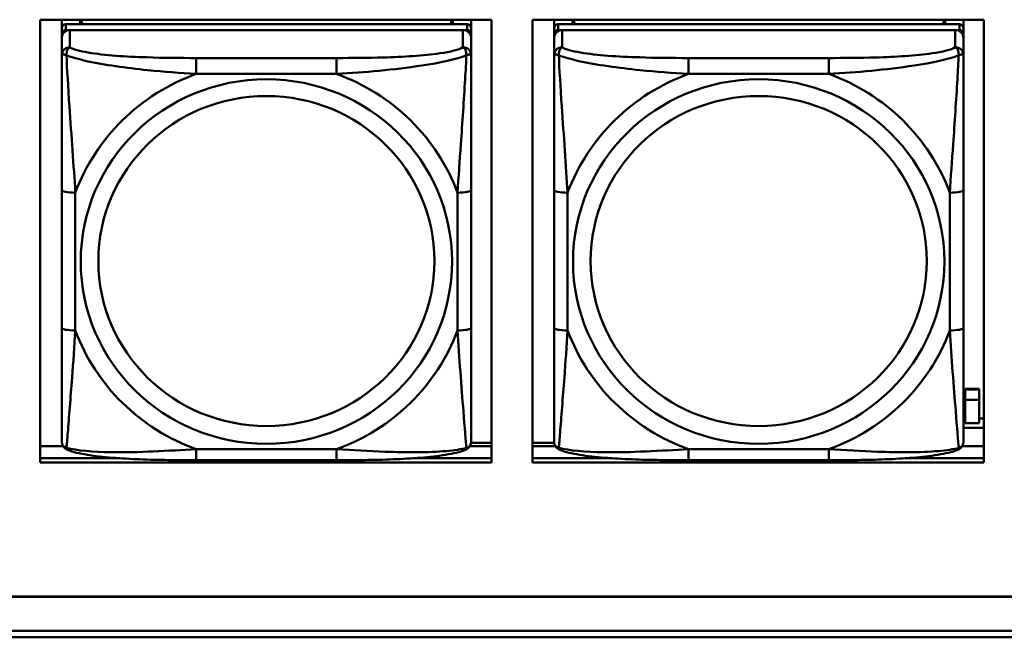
# Model space of a CAD drawing. Header units: inches. Extents: x 0.8 to 72.9, y -5.1 to 48.7.
# Tile 85 of 237: x 36.7 to 38.2, y 13.7 to 14.6. Entities that reach past the tile are written whole.
import ezdxf

# ---------------------------------------------------------------- set-up
doc = ezdxf.new("R2010")
doc.units = ezdxf.units.IN
doc.header["$MEASUREMENT"] = 0
doc.layers.add('Visible Edges(ROSSANSI)', color=7, linetype='Continuous', lineweight=50)
doc.layers.add('Visible Tangent Edges(ROSSANSI)', color=7, linetype='Continuous', lineweight=50)

msp = doc.modelspace()

# ---------------------------------------------------------------- linework, layer by layer
at = {"layer": 'Visible Edges(ROSSANSI)'}
for p, q in [((36.7717, 13.9412), (36.7717, 14.5799)), ((36.7717, 14.5799), (37.4223, 14.5799)), ((36.8026, 14.5674), (36.8026, 14.5799)), ((37.3872, 14.5732), (36.8085, 14.5732)), ((36.8291, 14.5732), (36.8291, 14.5799)), ((36.8329, 14.5732), (36.8296, 14.5799)), ((37.3661, 14.5799), (37.3628, 14.5732)), ((37.3665, 14.5799), (37.3665, 14.5732)), ((37.3931, 14.5799), (37.3931, 14.5674)), ((37.4223, 14.5799), (37.4223, 13.9412)), ((37.4817, 13.9412), (37.4817, 14.5799)), ((37.4817, 14.5799), (38.1323, 14.5799)), ((37.5126, 14.5674), (37.5126, 14.5799)), ((38.0972, 14.5732), (37.5185, 14.5732)), ((37.5391, 14.5732), (37.5391, 14.5799)), ((37.5429, 14.5732), (37.5396, 14.5799)), ((38.0761, 14.5799), (38.0728, 14.5732)), ((38.0765, 14.5799), (38.0765, 14.5732)), ((38.1031, 14.5799), (38.1031, 14.5674)), ((38.1323, 14.5799), (38.1323, 13.9412)), ((36.8026, 14.5674), (36.8026, 14.5592)), ((36.8026, 14.5534), (36.8026, 14.5592)), ((36.8085, 14.565), (37.3872, 14.565)), ((37.3813, 14.565), (36.8144, 14.565)), ((37.3931, 14.5592), (37.3931, 14.5674)), ((37.3931, 14.5592), (37.3931, 14.5534)), ((37.5126, 14.5674), (37.5126, 14.5592)), ((37.5126, 14.5534), (37.5126, 14.5592)), ((37.5185, 14.565), (38.0972, 14.565)), ((38.0913, 14.565), (37.5244, 14.565)), ((38.1031, 14.5592), (38.1031, 14.5674)), ((38.1031, 14.5592), (38.1031, 14.5534)), ((36.8026, 14.5534), (36.8026, 14.5285)), ((37.3931, 14.5285), (37.3931, 14.5534)), ((37.5126, 14.5534), (37.5126, 14.5285)), ((38.1031, 14.5285), (38.1031, 14.5534)), ((36.8026, 14.3341), (36.8026, 14.1354)), ((37.3931, 14.1354), (37.3931, 14.3341)), ((37.5126, 14.3341), (37.5126, 14.1354)), ((38.1031, 14.1354), (38.1031, 14.3341)), ((38.1057, 14.0464), (38.1057, 14.0472)), ((38.1257, 14.0472), (38.1057, 14.0472)), ((38.1057, 14.0316), (38.1057, 14.0464)), ((38.1057, 14.0464), (38.1257, 14.0464)), ((38.1257, 14.0472), (38.1257, 14.0464)), ((38.1257, 14.0464), (38.1257, 14.0316)), ((38.1057, 14.0316), (38.1257, 14.0316)), ((38.1057, 13.998), (38.1057, 14.0316)), ((38.1257, 14.0316), (38.1257, 13.998)), ((38.1031, 14.0045), (38.1057, 14.0045)), ((38.1257, 14.0045), (38.1323, 14.0045)), ((38.1031, 13.9914), (38.1323, 13.9914)), ((38.1257, 13.998), (38.1057, 13.998)), ((36.7717, 13.9649), (36.8044, 13.9649)), ((37.3912, 13.9649), (37.4223, 13.9649)), ((37.3929, 13.9697), (37.4223, 13.9697)), ((37.4817, 13.9697), (37.5127, 13.9697)), ((37.4817, 13.9649), (37.5144, 13.9649)), ((38.1012, 13.9649), (38.1323, 13.9649)), ((36.7717, 13.9473), (36.8865, 13.9473)), ((36.8865, 13.9473), (36.7717, 13.9473)), ((37.199, 13.9445), (36.9967, 13.9445)), ((37.3092, 13.9473), (37.4223, 13.9473)), ((37.4223, 13.9473), (37.3092, 13.9473)), ((37.4817, 13.9473), (37.5965, 13.9473)), ((37.5965, 13.9473), (37.4817, 13.9473)), ((37.909, 13.9445), (37.7067, 13.9445)), ((38.0192, 13.9473), (38.1323, 13.9473)), ((38.1323, 13.9473), (38.0192, 13.9473)), ((37.4223, 13.9412), (36.7717, 13.9412)), ((38.1323, 13.9412), (37.4817, 13.9412)), ((35.8144, 13.7478), (53.1896, 13.7478)), ((53.1896, 13.7474), (35.8144, 13.7474)), ((35.8645, 13.6983), (53.2396, 13.6983)), ((53.2406, 13.689), (35.8645, 13.689))]:
    msp.add_line(p, q, dxfattribs=at)
for centre, major_axis, start_param, end_param in [((36.8085, 14.5674), (-0.00591, 0), 4.712389, 6.283185), ((37.3872, 14.5674), (0.00591, 0), 0, 1.570796), ((37.5185, 14.5674), (-0.00591, 0), 4.712389, 6.283185), ((38.0972, 14.5674), (0.00591, 0), 0, 1.570796), ((36.8085, 14.5592), (-0.00591, 0), 4.712389, 6.283185), ((36.8144, 14.5534), (-0.0118, 0), 4.712389, 6.283185), ((37.3813, 14.5534), (0.0118, 0), 0, 1.570796), ((37.3872, 14.5592), (0.00591, 0), 0, 1.570796), ((37.5185, 14.5592), (-0.00591, 0), 4.712389, 6.283185), ((37.5244, 14.5534), (-0.0118, 0), 4.712389, 6.283185), ((38.0913, 14.5534), (0.0118, 0), 0, 1.570796), ((38.0972, 14.5592), (0.00591, 0), 0, 1.570796)]:
    msp.add_ellipse(centre, major_axis=major_axis, ratio=0.981793, start_param=start_param, end_param=end_param, dxfattribs=at)
for points, knots in [([(36.8026, 14.5285), (36.8026, 14.5194), (36.8026, 14.5042), (36.8026, 14.487), (36.8026, 14.4606), (36.8026, 14.4303), (36.8026, 14.4009), (36.8026, 14.3784), (36.8026, 14.356), (36.8026, 14.3341)], [-0.7968224, -0.7968224, -0.7968224, -0.7968224, -0.6514613, -0.6514613, -0.6514613, -0.427691, -0.427691, -0.427691, -0.2569517, -0.2569517, -0.2569517, -0.2569517]), ([(37.3931, 14.3341), (37.3931, 14.3573), (37.3931, 14.381), (37.3931, 14.4047), (37.3931, 14.4358), (37.3931, 14.4681), (37.3931, 14.4949), (37.3931, 14.5088), (37.3931, 14.5208), (37.3931, 14.5285)], [0.2569537, 0.2569537, 0.2569537, 0.2569537, 0.4371919, 0.4371919, 0.4371919, 0.6739428, 0.6739428, 0.6739428, 0.7963818, 0.7963818, 0.7963818, 0.7963818]), ([(37.5126, 14.5285), (37.5126, 14.5194), (37.5126, 14.5042), (37.5126, 14.487), (37.5126, 14.4606), (37.5126, 14.4303), (37.5126, 14.4009), (37.5126, 14.3784), (37.5126, 14.356), (37.5126, 14.3341)], [-0.7968224, -0.7968224, -0.7968224, -0.7968224, -0.6514613, -0.6514613, -0.6514613, -0.427691, -0.427691, -0.427691, -0.2569517, -0.2569517, -0.2569517, -0.2569517]), ([(38.1031, 14.3341), (38.1031, 14.3573), (38.1031, 14.381), (38.1031, 14.4047), (38.1031, 14.4358), (38.1031, 14.4681), (38.1031, 14.4949), (38.1031, 14.5088), (38.1031, 14.5208), (38.1031, 14.5285)], [0.2569537, 0.2569537, 0.2569537, 0.2569537, 0.4371919, 0.4371919, 0.4371919, 0.6739428, 0.6739428, 0.6739428, 0.7963818, 0.7963818, 0.7963818, 0.7963818]), ([(36.8026, 14.1354), (36.8026, 14.1122), (36.8026, 14.0888), (36.8026, 14.0666), (36.8026, 14.0375), (36.8026, 14.0092), (36.8026, 13.9903), (36.8026, 13.9806), (36.8026, 13.9737), (36.8026, 13.9719)], [0.2569537, 0.2569537, 0.2569537, 0.2569537, 0.4371919, 0.4371919, 0.4371919, 0.6739428, 0.6739428, 0.6739428, 0.7963818, 0.7963818, 0.7963818, 0.7963818]), ([(37.3931, 13.9719), (37.3931, 13.9741), (37.3931, 13.9833), (37.3931, 13.996), (37.3931, 14.0156), (37.3931, 14.0425), (37.3931, 14.0702), (37.3931, 14.0914), (37.3931, 14.1134), (37.3931, 14.1354)], [-0.7968224, -0.7968224, -0.7968224, -0.7968224, -0.6514613, -0.6514613, -0.6514613, -0.427691, -0.427691, -0.427691, -0.2569517, -0.2569517, -0.2569517, -0.2569517]), ([(37.5126, 14.1354), (37.5126, 14.1122), (37.5126, 14.0888), (37.5126, 14.0666), (37.5126, 14.0375), (37.5126, 14.0092), (37.5126, 13.9903), (37.5126, 13.9806), (37.5126, 13.9737), (37.5126, 13.9719)], [0.2569537, 0.2569537, 0.2569537, 0.2569537, 0.4371919, 0.4371919, 0.4371919, 0.6739428, 0.6739428, 0.6739428, 0.7963818, 0.7963818, 0.7963818, 0.7963818]), ([(38.1031, 13.9719), (38.1031, 13.9741), (38.1031, 13.9833), (38.1031, 13.996), (38.1031, 14.0156), (38.1031, 14.0425), (38.1031, 14.0702), (38.1031, 14.0914), (38.1031, 14.1134), (38.1031, 14.1354)], [-0.7968224, -0.7968224, -0.7968224, -0.7968224, -0.6514613, -0.6514613, -0.6514613, -0.427691, -0.427691, -0.427691, -0.2569517, -0.2569517, -0.2569517, -0.2569517]), ([(36.8106, 13.9596), (36.8095, 13.96), (36.8085, 13.9607), (36.8065, 13.9622), (36.8056, 13.9632), (36.8043, 13.9651), (36.8038, 13.9661), (36.8031, 13.968), (36.8029, 13.9689), (36.8026, 13.9705), (36.8026, 13.9712), (36.8026, 13.9719)], [0.02510739, 0.02510739, 0.02510739, 0.02510739, 0.03073999, 0.03073999, 0.03637259, 0.03637259, 0.0420052, 0.0420052, 0.0476378, 0.0476378, 0.0532704, 0.0532704, 0.0532704, 0.0532704]), ([(36.9967, 13.9445), (36.9831, 13.9445), (36.9695, 13.9445), (36.9422, 13.9449), (36.9286, 13.9452), (36.9018, 13.9463), (36.8884, 13.947), (36.8628, 13.9491), (36.8506, 13.9505), (36.8285, 13.9541), (36.8191, 13.9561), (36.8106, 13.9596)], [0.2569517, 0.2569517, 0.2569517, 0.2569517, 0.3597049, 0.3597049, 0.4624581, 0.4624581, 0.5652112, 0.5652112, 0.6679644, 0.6679644, 0.7707176, 0.7707176, 0.7707176, 0.7707176]), ([(37.3851, 13.9596), (37.3766, 13.9561), (37.3671, 13.9541), (37.3451, 13.9505), (37.3329, 13.9491), (37.3072, 13.947), (37.2939, 13.9463), (37.2671, 13.9452), (37.2535, 13.9449), (37.2262, 13.9445), (37.2125, 13.9445), (37.199, 13.9445)], [-0.7703505, -0.7703505, -0.7703505, -0.7703505, -0.6676711, -0.6676711, -0.5649918, -0.5649918, -0.4623124, -0.4623124, -0.3596331, -0.3596331, -0.2569537, -0.2569537, -0.2569537, -0.2569537]), ([(37.3851, 13.9596), (37.3861, 13.96), (37.3872, 13.9607), (37.3892, 13.9622), (37.3901, 13.9632), (37.3914, 13.9651), (37.3919, 13.9661), (37.3926, 13.968), (37.3928, 13.9689), (37.3931, 13.9705), (37.3931, 13.9712), (37.3931, 13.9719)], [0.02510739, 0.02510739, 0.02510739, 0.02510739, 0.03073999, 0.03073999, 0.03637259, 0.03637259, 0.0420052, 0.0420052, 0.0476378, 0.0476378, 0.0532704, 0.0532704, 0.0532704, 0.0532704]), ([(37.5206, 13.9596), (37.5195, 13.96), (37.5185, 13.9607), (37.5165, 13.9622), (37.5156, 13.9632), (37.5143, 13.9651), (37.5138, 13.9661), (37.5131, 13.968), (37.5129, 13.9689), (37.5126, 13.9705), (37.5126, 13.9712), (37.5126, 13.9719)], [0.02510739, 0.02510739, 0.02510739, 0.02510739, 0.03073999, 0.03073999, 0.03637259, 0.03637259, 0.0420052, 0.0420052, 0.0476378, 0.0476378, 0.0532704, 0.0532704, 0.0532704, 0.0532704]), ([(37.7067, 13.9445), (37.6931, 13.9445), (37.6795, 13.9445), (37.6522, 13.9449), (37.6386, 13.9452), (37.6118, 13.9463), (37.5984, 13.947), (37.5728, 13.9491), (37.5606, 13.9505), (37.5385, 13.9541), (37.5291, 13.9561), (37.5206, 13.9596)], [0.2569517, 0.2569517, 0.2569517, 0.2569517, 0.3597049, 0.3597049, 0.4624581, 0.4624581, 0.5652112, 0.5652112, 0.6679644, 0.6679644, 0.7707176, 0.7707176, 0.7707176, 0.7707176]), ([(38.0951, 13.9596), (38.0866, 13.9561), (38.0771, 13.9541), (38.0551, 13.9505), (38.0429, 13.9491), (38.0172, 13.947), (38.0039, 13.9463), (37.9771, 13.9452), (37.9635, 13.9449), (37.9362, 13.9445), (37.9225, 13.9445), (37.909, 13.9445)], [-0.7703505, -0.7703505, -0.7703505, -0.7703505, -0.6676711, -0.6676711, -0.5649918, -0.5649918, -0.4623124, -0.4623124, -0.3596331, -0.3596331, -0.2569537, -0.2569537, -0.2569537, -0.2569537]), ([(38.0951, 13.9596), (38.0961, 13.96), (38.0972, 13.9607), (38.0992, 13.9622), (38.1001, 13.9632), (38.1014, 13.9651), (38.1019, 13.9661), (38.1026, 13.968), (38.1028, 13.9689), (38.1031, 13.9705), (38.1031, 13.9712), (38.1031, 13.9719)], [0.02510739, 0.02510739, 0.02510739, 0.02510739, 0.03073999, 0.03073999, 0.03637259, 0.03637259, 0.0420052, 0.0420052, 0.0476378, 0.0476378, 0.0532704, 0.0532704, 0.0532704, 0.0532704])]:
    msp.add_open_spline(points, degree=3, knots=knots, dxfattribs=at)
at = {"layer": 'Visible Tangent Edges(ROSSANSI)'}
for p, q in [((36.8085, 14.565), (36.8085, 14.5732)), ((37.3872, 14.5732), (37.3872, 14.565)), ((37.5185, 14.565), (37.5185, 14.5732)), ((38.0972, 14.5732), (38.0972, 14.565)), ((36.8144, 14.5401), (36.8144, 14.565)), ((37.3813, 14.565), (37.3813, 14.5401)), ((37.5244, 14.5401), (37.5244, 14.565)), ((38.0913, 14.565), (38.0913, 14.5401)), ((36.9967, 14.5246), (36.9967, 14.5016)), ((37.199, 14.5246), (36.9967, 14.5246)), ((37.199, 14.5246), (37.199, 14.5016)), ((37.7067, 14.5246), (37.7067, 14.5016)), ((37.909, 14.5246), (37.7067, 14.5246)), ((37.909, 14.5246), (37.909, 14.5016)), ((36.9967, 14.5016), (37.199, 14.5016)), ((37.7067, 14.5016), (37.909, 14.5016)), ((36.8222, 14.1317), (36.8222, 14.3303)), ((37.3734, 14.3303), (37.3734, 14.1317)), ((37.5322, 14.1317), (37.5322, 14.3303)), ((38.0834, 14.3303), (38.0834, 14.1317)), ((37.199, 13.9604), (36.9967, 13.9604)), ((36.9967, 13.9445), (36.9967, 13.9604)), ((37.199, 13.9445), (37.199, 13.9604)), ((37.909, 13.9604), (37.7067, 13.9604)), ((37.7067, 13.9445), (37.7067, 13.9604)), ((37.909, 13.9445), (37.909, 13.9604))]:
    msp.add_line(p, q, dxfattribs=at)
for centre, major_axis, ratio, start_param, end_param in [((36.8144, 14.5285), (-0.0118, 0), 0.981793, 4.712389, 6.283185), ((37.3813, 14.5285), (0.0118, 0), 0.981793, 0, 1.570796), ((37.5244, 14.5285), (-0.0118, 0), 0.981793, 4.712389, 6.283185), ((38.0913, 14.5285), (0.0118, 0), 0.981793, 0, 1.570796), ((37.0978, 14.231), (-0.2936, 0), 0.981793, 5.064156, 5.931419), ((37.0978, 14.231), (0.2936, 0), 0.981793, 0.351767, 1.21903), ((37.8078, 14.231), (-0.2936, 0), 0.981793, 5.064156, 5.931419), ((37.8078, 14.231), (0.2936, 0), 0.981793, 0.351767, 1.21903), ((36.8222, 14.3341), (-0.0197, 0), 0.189952, 0, 1.570796), ((37.3734, 14.3341), (0.0197, 0), 0.189952, 4.712389, 6.283185), ((37.5322, 14.3341), (-0.0197, 0), 0.189952, 0, 1.570796), ((38.0834, 14.3341), (0.0197, 0), 0.189952, 4.712389, 6.283185), ((36.8222, 14.1354), (-0.0197, 0), 0.189952, 0, 1.570796), ((37.0978, 14.231), (-0.2936, 0), 0.981793, 0.351767, 1.21903), ((37.0978, 14.231), (0.2936, 0), 0.981793, 5.064156, 5.931419), ((37.3734, 14.1354), (0.0197, 0), 0.189952, 4.712389, 6.283185), ((37.5322, 14.1354), (-0.0197, 0), 0.189952, 0, 1.570796), ((37.8078, 14.231), (-0.2936, 0), 0.981793, 0.351767, 1.21903), ((37.8078, 14.231), (0.2936, 0), 0.981793, 5.064156, 5.931419), ((38.0834, 14.1354), (0.0197, 0), 0.189952, 4.712389, 6.283185)]:
    msp.add_ellipse(centre, major_axis=major_axis, ratio=ratio, start_param=start_param, end_param=end_param, dxfattribs=at)
for centre, major_axis in [((37.0978, 14.231), (-0.2678, 0)), ((37.8078, 14.231), (-0.2678, 0)), ((37.0978, 14.2318), (-0.2424, 0)), ((37.8078, 14.2318), (-0.2424, 0))]:
    msp.add_ellipse(centre, major_axis=major_axis, ratio=0.981793, dxfattribs=at)
for points, knots in [([(36.8026, 14.5285), (36.8026, 14.5288), (36.8026, 14.529), (36.8029, 14.5293), (36.8031, 14.5295), (36.8034, 14.5296), (36.8036, 14.5297), (36.8039, 14.5297), (36.8041, 14.5297), (36.8045, 14.5297), (36.8048, 14.5297), (36.8057, 14.5296), (36.8064, 14.5295), (36.8078, 14.5291), (36.8086, 14.5289), (36.8094, 14.5286)], [-0.0532704, -0.0532704, -0.0532704, -0.0532704, -0.04377373, -0.04377373, -0.03521335, -0.03521335, -0.02986312, -0.02986312, -0.02651922, -0.02651922, -0.01983142, -0.01983142, -0.00913095, -0.00913095, 0.00023197, 0.00023197, 0.00023197, 0.00023197]), ([(36.8094, 14.5286), (36.8094, 14.5297), (36.8094, 14.5307), (36.8097, 14.5327), (36.8099, 14.5337), (36.8103, 14.5352), (36.8105, 14.5357), (36.8108, 14.5364), (36.811, 14.5366), (36.8113, 14.5372), (36.8115, 14.5375), (36.8121, 14.5383), (36.8125, 14.5387), (36.8133, 14.5395), (36.8138, 14.5398), (36.8144, 14.5401)], [-0.00023197, -0.00023197, -0.00023197, -0.00023197, 0.00913095, 0.00913095, 0.01983142, 0.01983142, 0.02651922, 0.02651922, 0.02986312, 0.02986312, 0.03521335, 0.03521335, 0.04377373, 0.04377373, 0.0532704, 0.0532704, 0.0532704, 0.0532704]), ([(36.8094, 14.5286), (36.8171, 14.5257), (36.8271, 14.5228), (36.8641, 14.5146), (36.8958, 14.5103), (36.9501, 14.5048), (36.9733, 14.5029), (36.9967, 14.5016)], [-0.7478145, -0.7478145, -0.7478145, -0.7478145, -0.6493253, -0.6493253, -0.427691, -0.427691, -0.2569537, -0.2569537, -0.2569537, -0.2569537]), ([(36.8222, 14.3303), (36.8199, 14.37), (36.8166, 14.4122), (36.8119, 14.4821), (36.8103, 14.5096), (36.8094, 14.5286)], [0.2569517, 0.2569517, 0.2569517, 0.2569517, 0.5559983, 0.5559983, 0.7482818, 0.7482818, 0.7482818, 0.7482818]), ([(36.9967, 14.5246), (36.973, 14.5246), (36.949, 14.5248), (36.9257, 14.5256), (36.895, 14.5265), (36.8641, 14.5285), (36.8409, 14.5325), (36.8288, 14.5346), (36.8192, 14.5372), (36.8144, 14.5401)], [0.2569537, 0.2569537, 0.2569537, 0.2569537, 0.4371919, 0.4371919, 0.4371919, 0.6739428, 0.6739428, 0.6739428, 0.7963818, 0.7963818, 0.7963818, 0.7963818]), ([(37.3813, 14.5401), (37.3756, 14.5366), (37.3631, 14.5336), (37.3479, 14.5314), (37.3244, 14.528), (37.2953, 14.5263), (37.2662, 14.5254), (37.244, 14.5248), (37.2214, 14.5246), (37.199, 14.5246)], [-0.7968224, -0.7968224, -0.7968224, -0.7968224, -0.6514613, -0.6514613, -0.6514613, -0.427691, -0.427691, -0.427691, -0.2569517, -0.2569517, -0.2569517, -0.2569517]), ([(37.199, 14.5016), (37.2395, 14.5039), (37.2818, 14.5077), (37.3475, 14.5177), (37.3719, 14.5228), (37.3863, 14.5286)], [0.2569517, 0.2569517, 0.2569517, 0.2569517, 0.5559983, 0.5559983, 0.7482818, 0.7482818, 0.7482818, 0.7482818]), ([(37.3863, 14.5286), (37.3858, 14.5186), (37.3851, 14.5066), (37.3826, 14.4644), (37.3804, 14.4313), (37.3765, 14.3763), (37.3748, 14.3532), (37.3734, 14.3303)], [-0.7478145, -0.7478145, -0.7478145, -0.7478145, -0.6493253, -0.6493253, -0.427691, -0.427691, -0.2569537, -0.2569537, -0.2569537, -0.2569537]), ([(37.3813, 14.5401), (37.3818, 14.5398), (37.3823, 14.5395), (37.3832, 14.5387), (37.3836, 14.5383), (37.3842, 14.5375), (37.3844, 14.5372), (37.3847, 14.5366), (37.3848, 14.5364), (37.3852, 14.5357), (37.3854, 14.5352), (37.3858, 14.5337), (37.386, 14.5327), (37.3862, 14.5307), (37.3863, 14.5297), (37.3863, 14.5286)], [-0.0532704, -0.0532704, -0.0532704, -0.0532704, -0.04377373, -0.04377373, -0.03521335, -0.03521335, -0.02986312, -0.02986312, -0.02651922, -0.02651922, -0.01983142, -0.01983142, -0.00913095, -0.00913095, 0.00023197, 0.00023197, 0.00023197, 0.00023197]), ([(37.3863, 14.5286), (37.3871, 14.5289), (37.3879, 14.5291), (37.3893, 14.5295), (37.39, 14.5296), (37.3909, 14.5297), (37.3912, 14.5297), (37.3916, 14.5297), (37.3917, 14.5297), (37.3921, 14.5297), (37.3922, 14.5296), (37.3926, 14.5295), (37.3928, 14.5293), (37.393, 14.529), (37.3931, 14.5288), (37.3931, 14.5285)], [-0.00023197, -0.00023197, -0.00023197, -0.00023197, 0.00913095, 0.00913095, 0.01983142, 0.01983142, 0.02651922, 0.02651922, 0.02986312, 0.02986312, 0.03521335, 0.03521335, 0.04377373, 0.04377373, 0.0532704, 0.0532704, 0.0532704, 0.0532704]), ([(37.5126, 14.5285), (37.5126, 14.5288), (37.5126, 14.529), (37.5129, 14.5293), (37.5131, 14.5295), (37.5134, 14.5296), (37.5136, 14.5297), (37.5139, 14.5297), (37.5141, 14.5297), (37.5145, 14.5297), (37.5148, 14.5297), (37.5157, 14.5296), (37.5164, 14.5295), (37.5178, 14.5291), (37.5186, 14.5289), (37.5194, 14.5286)], [-0.0532704, -0.0532704, -0.0532704, -0.0532704, -0.04377373, -0.04377373, -0.03521335, -0.03521335, -0.02986312, -0.02986312, -0.02651922, -0.02651922, -0.01983142, -0.01983142, -0.00913095, -0.00913095, 0.00023197, 0.00023197, 0.00023197, 0.00023197]), ([(37.5194, 14.5286), (37.5194, 14.5297), (37.5194, 14.5307), (37.5197, 14.5327), (37.5199, 14.5337), (37.5203, 14.5352), (37.5205, 14.5357), (37.5208, 14.5364), (37.521, 14.5366), (37.5213, 14.5372), (37.5215, 14.5375), (37.5221, 14.5383), (37.5225, 14.5387), (37.5233, 14.5395), (37.5238, 14.5398), (37.5244, 14.5401)], [-0.00023197, -0.00023197, -0.00023197, -0.00023197, 0.00913095, 0.00913095, 0.01983142, 0.01983142, 0.02651922, 0.02651922, 0.02986312, 0.02986312, 0.03521335, 0.03521335, 0.04377373, 0.04377373, 0.0532704, 0.0532704, 0.0532704, 0.0532704]), ([(37.5194, 14.5286), (37.5271, 14.5257), (37.5371, 14.5228), (37.5741, 14.5146), (37.6058, 14.5103), (37.6601, 14.5048), (37.6833, 14.5029), (37.7067, 14.5016)], [-0.7478145, -0.7478145, -0.7478145, -0.7478145, -0.6493253, -0.6493253, -0.427691, -0.427691, -0.2569537, -0.2569537, -0.2569537, -0.2569537]), ([(37.5322, 14.3303), (37.5299, 14.37), (37.5266, 14.4122), (37.5219, 14.4821), (37.5203, 14.5096), (37.5194, 14.5286)], [0.2569517, 0.2569517, 0.2569517, 0.2569517, 0.5559983, 0.5559983, 0.7482818, 0.7482818, 0.7482818, 0.7482818]), ([(37.7067, 14.5246), (37.683, 14.5246), (37.659, 14.5248), (37.6357, 14.5256), (37.605, 14.5265), (37.5741, 14.5285), (37.5509, 14.5325), (37.5388, 14.5346), (37.5292, 14.5372), (37.5244, 14.5401)], [0.2569537, 0.2569537, 0.2569537, 0.2569537, 0.4371919, 0.4371919, 0.4371919, 0.6739428, 0.6739428, 0.6739428, 0.7963818, 0.7963818, 0.7963818, 0.7963818]), ([(38.0913, 14.5401), (38.0856, 14.5366), (38.0731, 14.5336), (38.0579, 14.5314), (38.0344, 14.528), (38.0053, 14.5263), (37.9762, 14.5254), (37.954, 14.5248), (37.9314, 14.5246), (37.909, 14.5246)], [-0.7968224, -0.7968224, -0.7968224, -0.7968224, -0.6514613, -0.6514613, -0.6514613, -0.427691, -0.427691, -0.427691, -0.2569517, -0.2569517, -0.2569517, -0.2569517]), ([(37.909, 14.5016), (37.9495, 14.5039), (37.9918, 14.5077), (38.0575, 14.5177), (38.0819, 14.5228), (38.0963, 14.5286)], [0.2569517, 0.2569517, 0.2569517, 0.2569517, 0.5559983, 0.5559983, 0.7482818, 0.7482818, 0.7482818, 0.7482818]), ([(38.0963, 14.5286), (38.0958, 14.5186), (38.0951, 14.5066), (38.0926, 14.4644), (38.0904, 14.4313), (38.0865, 14.3763), (38.0848, 14.3532), (38.0834, 14.3303)], [-0.7478145, -0.7478145, -0.7478145, -0.7478145, -0.6493253, -0.6493253, -0.427691, -0.427691, -0.2569537, -0.2569537, -0.2569537, -0.2569537]), ([(38.0913, 14.5401), (38.0918, 14.5398), (38.0923, 14.5395), (38.0932, 14.5387), (38.0936, 14.5383), (38.0942, 14.5375), (38.0944, 14.5372), (38.0947, 14.5366), (38.0948, 14.5364), (38.0952, 14.5357), (38.0954, 14.5352), (38.0958, 14.5337), (38.096, 14.5327), (38.0962, 14.5307), (38.0963, 14.5297), (38.0963, 14.5286)], [-0.0532704, -0.0532704, -0.0532704, -0.0532704, -0.04377373, -0.04377373, -0.03521335, -0.03521335, -0.02986312, -0.02986312, -0.02651922, -0.02651922, -0.01983142, -0.01983142, -0.00913095, -0.00913095, 0.00023197, 0.00023197, 0.00023197, 0.00023197]), ([(38.0963, 14.5286), (38.0971, 14.5289), (38.0979, 14.5291), (38.0993, 14.5295), (38.1, 14.5296), (38.1009, 14.5297), (38.1012, 14.5297), (38.1016, 14.5297), (38.1017, 14.5297), (38.1021, 14.5297), (38.1022, 14.5296), (38.1026, 14.5295), (38.1028, 14.5293), (38.103, 14.529), (38.1031, 14.5288), (38.1031, 14.5285)], [-0.00023197, -0.00023197, -0.00023197, -0.00023197, 0.00913095, 0.00913095, 0.01983142, 0.01983142, 0.02651922, 0.02651922, 0.02986312, 0.02986312, 0.03521335, 0.03521335, 0.04377373, 0.04377373, 0.0532704, 0.0532704, 0.0532704, 0.0532704]), ([(36.8094, 13.9623), (36.8099, 13.9673), (36.8106, 13.9749), (36.813, 14.0055), (36.8153, 14.0346), (36.8192, 14.0861), (36.8208, 14.1087), (36.8222, 14.1317)], [-0.7478145, -0.7478145, -0.7478145, -0.7478145, -0.6493253, -0.6493253, -0.427691, -0.427691, -0.2569537, -0.2569537, -0.2569537, -0.2569537]), ([(37.3734, 14.1317), (37.3758, 14.0919), (37.3791, 14.0509), (37.3837, 13.9919), (37.3853, 13.9715), (37.3863, 13.9623)], [0.2569517, 0.2569517, 0.2569517, 0.2569517, 0.5559983, 0.5559983, 0.7482818, 0.7482818, 0.7482818, 0.7482818]), ([(37.5194, 13.9623), (37.5199, 13.9673), (37.5206, 13.9749), (37.523, 14.0055), (37.5253, 14.0346), (37.5292, 14.0861), (37.5308, 14.1087), (37.5322, 14.1317)], [-0.7478145, -0.7478145, -0.7478145, -0.7478145, -0.6493253, -0.6493253, -0.427691, -0.427691, -0.2569537, -0.2569537, -0.2569537, -0.2569537]), ([(38.0834, 14.1317), (38.0858, 14.0919), (38.0891, 14.0509), (38.0937, 13.9919), (38.0953, 13.9715), (38.0963, 13.9623)], [0.2569517, 0.2569517, 0.2569517, 0.2569517, 0.5559983, 0.5559983, 0.7482818, 0.7482818, 0.7482818, 0.7482818]), ([(36.8094, 13.9623), (36.8086, 13.9625), (36.8078, 13.9628), (36.8064, 13.9637), (36.8057, 13.9642), (36.8048, 13.9652), (36.8045, 13.9656), (36.8041, 13.9662), (36.8039, 13.9664), (36.8036, 13.967), (36.8034, 13.9673), (36.8031, 13.9683), (36.8029, 13.9689), (36.8026, 13.9703), (36.8026, 13.9711), (36.8026, 13.9719)], [-0.00023197, -0.00023197, -0.00023197, -0.00023197, 0.00913095, 0.00913095, 0.01983142, 0.01983142, 0.02651922, 0.02651922, 0.02986312, 0.02986312, 0.03521335, 0.03521335, 0.04377373, 0.04377373, 0.0532704, 0.0532704, 0.0532704, 0.0532704]), ([(36.8106, 13.9596), (36.8104, 13.9597), (36.8103, 13.9598), (36.8099, 13.9601), (36.8097, 13.9604), (36.8094, 13.9612), (36.8094, 13.9617), (36.8094, 13.9623)], [-0.02510739, -0.02510739, -0.02510739, -0.02510739, -0.01983142, -0.01983142, -0.00913095, -0.00913095, 0.00023197, 0.00023197, 0.00023197, 0.00023197]), ([(36.9967, 13.9604), (36.9562, 13.9581), (36.9138, 13.9554), (36.8482, 13.9564), (36.8238, 13.9583), (36.8094, 13.9623)], [0.2569517, 0.2569517, 0.2569517, 0.2569517, 0.5559983, 0.5559983, 0.7482818, 0.7482818, 0.7482818, 0.7482818]), ([(37.3863, 13.9623), (37.3786, 13.9603), (37.3686, 13.9587), (37.3316, 13.9554), (37.2998, 13.9556), (37.2456, 13.9576), (37.2224, 13.959), (37.199, 13.9604)], [-0.7478145, -0.7478145, -0.7478145, -0.7478145, -0.6493253, -0.6493253, -0.427691, -0.427691, -0.2569537, -0.2569537, -0.2569537, -0.2569537]), ([(37.3863, 13.9623), (37.3863, 13.9617), (37.3862, 13.9612), (37.386, 13.9604), (37.3858, 13.9601), (37.3854, 13.9598), (37.3852, 13.9597), (37.3851, 13.9596)], [-0.00023197, -0.00023197, -0.00023197, -0.00023197, 0.00913095, 0.00913095, 0.01983142, 0.01983142, 0.02510739, 0.02510739, 0.02510739, 0.02510739]), ([(37.3931, 13.9719), (37.3931, 13.9711), (37.393, 13.9703), (37.3928, 13.9689), (37.3926, 13.9683), (37.3922, 13.9673), (37.3921, 13.967), (37.3917, 13.9664), (37.3916, 13.9662), (37.3912, 13.9656), (37.3909, 13.9652), (37.39, 13.9642), (37.3893, 13.9637), (37.3879, 13.9628), (37.3871, 13.9625), (37.3863, 13.9623)], [-0.0532704, -0.0532704, -0.0532704, -0.0532704, -0.04377373, -0.04377373, -0.03521335, -0.03521335, -0.02986312, -0.02986312, -0.02651922, -0.02651922, -0.01983142, -0.01983142, -0.00913095, -0.00913095, 0.00023197, 0.00023197, 0.00023197, 0.00023197]), ([(37.5194, 13.9623), (37.5186, 13.9625), (37.5178, 13.9628), (37.5164, 13.9637), (37.5157, 13.9642), (37.5148, 13.9652), (37.5145, 13.9656), (37.5141, 13.9662), (37.5139, 13.9664), (37.5136, 13.967), (37.5134, 13.9673), (37.5131, 13.9683), (37.5129, 13.9689), (37.5126, 13.9703), (37.5126, 13.9711), (37.5126, 13.9719)], [-0.00023197, -0.00023197, -0.00023197, -0.00023197, 0.00913095, 0.00913095, 0.01983142, 0.01983142, 0.02651922, 0.02651922, 0.02986312, 0.02986312, 0.03521335, 0.03521335, 0.04377373, 0.04377373, 0.0532704, 0.0532704, 0.0532704, 0.0532704]), ([(37.5206, 13.9596), (37.5204, 13.9597), (37.5203, 13.9598), (37.5199, 13.9601), (37.5197, 13.9604), (37.5194, 13.9612), (37.5194, 13.9617), (37.5194, 13.9623)], [-0.02510739, -0.02510739, -0.02510739, -0.02510739, -0.01983142, -0.01983142, -0.00913095, -0.00913095, 0.00023197, 0.00023197, 0.00023197, 0.00023197]), ([(37.7067, 13.9604), (37.6662, 13.9581), (37.6238, 13.9554), (37.5582, 13.9564), (37.5338, 13.9583), (37.5194, 13.9623)], [0.2569517, 0.2569517, 0.2569517, 0.2569517, 0.5559983, 0.5559983, 0.7482818, 0.7482818, 0.7482818, 0.7482818]), ([(38.0963, 13.9623), (38.0886, 13.9603), (38.0786, 13.9587), (38.0416, 13.9554), (38.0098, 13.9556), (37.9556, 13.9576), (37.9324, 13.959), (37.909, 13.9604)], [-0.7478145, -0.7478145, -0.7478145, -0.7478145, -0.6493253, -0.6493253, -0.427691, -0.427691, -0.2569537, -0.2569537, -0.2569537, -0.2569537]), ([(38.0963, 13.9623), (38.0963, 13.9617), (38.0962, 13.9612), (38.096, 13.9604), (38.0958, 13.9601), (38.0954, 13.9598), (38.0952, 13.9597), (38.0951, 13.9596)], [-0.00023197, -0.00023197, -0.00023197, -0.00023197, 0.00913095, 0.00913095, 0.01983142, 0.01983142, 0.02510739, 0.02510739, 0.02510739, 0.02510739]), ([(38.1031, 13.9719), (38.1031, 13.9711), (38.103, 13.9703), (38.1028, 13.9689), (38.1026, 13.9683), (38.1022, 13.9673), (38.1021, 13.967), (38.1017, 13.9664), (38.1016, 13.9662), (38.1012, 13.9656), (38.1009, 13.9652), (38.1, 13.9642), (38.0993, 13.9637), (38.0979, 13.9628), (38.0971, 13.9625), (38.0963, 13.9623)], [-0.0532704, -0.0532704, -0.0532704, -0.0532704, -0.04377373, -0.04377373, -0.03521335, -0.03521335, -0.02986312, -0.02986312, -0.02651922, -0.02651922, -0.01983142, -0.01983142, -0.00913095, -0.00913095, 0.00023197, 0.00023197, 0.00023197, 0.00023197])]:
    msp.add_open_spline(points, degree=3, knots=knots, dxfattribs=at)

doc.saveas('drawing.dxf')
